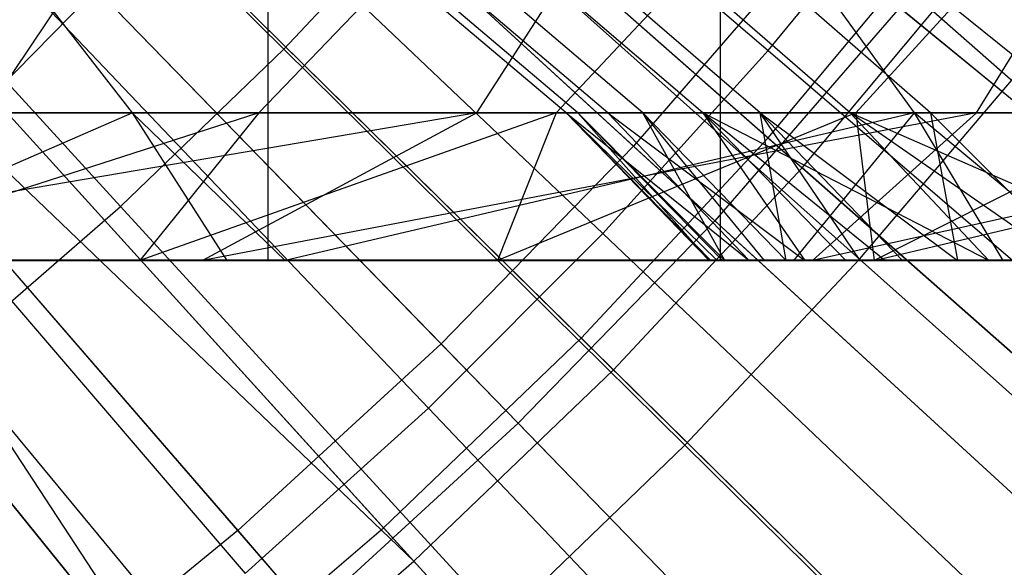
# Model space of a CAD drawing. Extents: x 0.1 to 12.1, y -6 to 6.
# Tile 156 of 256: x 6.844 to 7.106, y -0.982 to -0.836. Entities that reach past the tile are written whole.
import ezdxf

# ---------------------------------------------------------------- set-up
doc = ezdxf.new("R2010")
doc.units = 0
doc.header["$LTSCALE"] = 2.54
doc.layers.get('0').update_dxf_attribs({"linetype": 'CONTINUOUS'})

# ---------------------------------------------------------------- blocks, each defined once
blk = doc.blocks.new('DROPS_COLOR_B-11195_STL')
at = {"color": 0}
for p, q in [((6.91026, -0.9, 47.84314), (6.91026, 0.9, 47.84314)), ((6.91026, -0.9, 47.84314), (6.91026, 0.9, 47.84314)), ((6.91026, -0.9, 40.02596), (6.91026, 0.9, 40.02596)), ((6.91026, -0.9, 40.02596), (6.91026, 0.9, 40.02596)), ((7.03069, -0.90001, 62.86436), (7.03069, 0.89999, 62.86436)), ((7.03069, -0.90001, 62.86436), (7.03069, 0.89999, 62.86436)), ((6.77413, -0.65542, 1.92723), (7.0075, -0.86961, 2.00512)), ((6.77413, -0.65542, 1.92723), (7.0075, -0.86961, 2.00512)), ((6.79609, -0.67558, 13.45288), (7.02917, -0.8895, 13.37336)), ((6.79609, -0.67558, 13.45288), (7.02917, -0.8895, 13.37336)), ((6.73554, -0.69512, 1.92723), (6.95631, -0.92228, 2.00512)), ((6.73554, -0.69512, 1.92723), (6.95631, -0.92228, 2.00512)), ((6.75632, -0.7165, 13.45288), (6.97681, -0.94337, 13.37336)), ((6.75632, -0.7165, 13.45288), (6.97681, -0.94337, 13.37336)), ((6.69476, -0.73255, 1.92723), (6.9022, -0.97195, 2.00512)), ((6.69476, -0.73255, 1.92723), (6.9022, -0.97195, 2.00512)), ((6.91449, -0.84378, 13.75643), (6.808, -0.73862, 13.79774)), ((6.91449, -0.84378, 13.75643), (6.808, -0.73862, 13.79774)), ((6.92797, -0.7451, 13.68953), (7.04339, -0.84418, 13.64441)), ((6.92797, -0.7451, 13.68953), (7.04339, -0.84418, 13.64441)), ((7.11163, -0.84792, 13.71107), (6.99486, -0.75376, 13.75643)), ((7.11163, -0.84792, 13.71107), (6.99486, -0.75376, 13.75643)), ((6.71428, -0.75508, 13.45288), (6.92146, -0.99417, 13.37336)), ((6.71428, -0.75508, 13.45288), (6.92146, -0.99417, 13.37336)), ((6.76994, -0.77527, 13.79774), (6.87101, -0.88564, 13.75643)), ((6.76994, -0.77527, 13.79774), (6.87101, -0.88564, 13.75643)), ((6.88912, -0.7881, 13.68953), (6.99937, -0.8929, 13.64441)), ((6.88912, -0.7881, 13.68953), (6.99937, -0.8929, 13.64441)), ((7.04339, -0.84418, 13.64441), (7.08489, -0.79329, 13.64441)), ((7.04339, -0.84418, 13.64441), (7.08489, -0.79329, 13.64441)), ((6.91449, -0.84378, 13.75643), (6.9558, -0.79978, 13.75643)), ((6.91449, -0.84378, 13.75643), (6.9558, -0.79978, 13.75643)), ((7.0677, -0.89969, 13.71107), (6.9558, -0.79978, 13.75643)), ((7.0677, -0.89969, 13.71107), (6.9558, -0.79978, 13.75643)), ((7.0556, -0.8141, 2.00512), (7.0075, -0.86961, 2.00512)), ((7.0556, -0.8141, 2.00512), (7.0075, -0.86961, 2.00512)), ((7.0556, -0.8141, 2.00512), (7.29712, -1.01159, 2.1004)), ((7.0556, -0.8141, 2.00512), (7.29712, -1.01159, 2.1004)), ((6.83228, -0.86072, 54.66354), (6.8685, -0.82387, 54.63929)), ((6.83228, -0.86072, 54.66354), (6.8685, -0.82387, 54.63929)), ((6.8352, -0.86072, 57.18596), (6.85998, -0.82387, 57.15009)), ((6.8352, -0.86072, 57.18596), (6.85998, -0.82387, 57.15009)), ((6.84552, -0.82387, 56.21635), (6.87409, -0.86072, 56.18343)), ((6.84552, -0.82387, 56.21635), (6.87409, -0.86072, 56.18343)), ((6.90782, -0.86072, 54.77232), (6.9432, -0.82387, 54.74686)), ((6.90782, -0.86072, 54.77232), (6.9432, -0.82387, 54.74686)), ((6.9896, -0.86072, 52.43192), (6.94601, -0.82387, 52.4311)), ((6.9896, -0.86072, 52.43192), (6.94601, -0.82387, 52.4311)), ((6.99273, -0.86072, 52.64109), (6.94919, -0.82387, 52.64323)), ((6.99273, -0.86072, 52.64109), (6.94919, -0.82387, 52.64323)), ((7.00072, -0.86072, 52.22242), (6.95729, -0.82387, 52.21866)), ((7.00072, -0.86072, 52.22242), (6.95729, -0.82387, 52.21866)), ((6.9658, -0.86072, 57.27355), (6.98958, -0.82387, 57.23701)), ((6.9658, -0.86072, 57.27355), (6.98958, -0.82387, 57.23701)), ((7.01, -0.86072, 52.84857), (6.96671, -0.82387, 52.85364)), ((7.01, -0.86072, 52.84857), (6.96671, -0.82387, 52.85364)), ((7.02598, -0.86072, 52.01414), (6.98291, -0.82387, 52.00743)), ((7.02598, -0.86072, 52.01414), (6.98291, -0.82387, 52.00743)), ((6.98698, -0.86072, 54.8785), (7.02148, -0.82387, 54.85185)), ((6.98698, -0.86072, 54.8785), (7.02148, -0.82387, 54.85185)), ((7.04127, -0.86072, 53.05464), (6.99842, -0.82387, 53.06261)), ((7.04127, -0.86072, 53.05464), (6.99842, -0.82387, 53.06261)), ((7.06521, -0.86072, 51.80807), (7.0227, -0.82387, 51.79847)), ((7.06521, -0.86072, 51.80807), (7.0227, -0.82387, 51.79847)), ((7.08653, -0.86072, 53.25906), (7.04431, -0.82387, 53.26991)), ((7.08653, -0.86072, 53.25906), (7.04431, -0.82387, 53.26991)), ((7.08228, -0.86072, 56.35423), (7.05556, -0.82387, 56.38867)), ((7.08228, -0.86072, 56.35423), (7.05556, -0.82387, 56.38867)), ((7.06666, -0.86072, 54.97831), (7.10027, -0.82387, 54.95055)), ((7.06666, -0.86072, 54.97831), (7.10027, -0.82387, 54.95055)), ((7.11786, -0.86072, 51.60652), (7.07609, -0.82387, 51.59407)), ((7.11786, -0.86072, 51.60652), (7.07609, -0.82387, 51.59407)), ((7.09876, -0.86072, 57.35752), (7.12152, -0.82387, 57.32035)), ((7.09876, -0.86072, 57.35752), (7.12152, -0.82387, 57.32035)), ((6.84814, -0.82908, 13.68953), (6.95294, -0.93934, 13.64441)), ((6.84814, -0.82908, 13.68953), (6.95294, -0.93934, 13.64441)), ((7.07837, -0.83272, 13.37336), (7.02917, -0.8895, 13.37336)), ((7.07837, -0.83272, 13.37336), (7.02917, -0.8895, 13.37336)), ((7.07837, -0.83272, 13.37336), (7.3195, -1.02989, 13.27646)), ((7.07837, -0.83272, 13.37336), (7.3195, -1.02989, 13.27646)), ((6.91449, -0.84378, 13.75643), (6.87101, -0.88564, 13.75643)), ((6.91449, -0.84378, 13.75643), (6.87101, -0.88564, 13.75643)), ((6.91449, -0.84378, 13.75643), (7.02122, -0.94918, 13.71107)), ((6.91449, -0.84378, 13.75643), (7.02122, -0.94918, 13.71107)), ((6.99937, -0.8929, 13.64441), (7.04339, -0.84418, 13.64441)), ((6.99937, -0.8929, 13.64441), (7.04339, -0.84418, 13.64441)), ((7.04339, -0.84418, 13.64441), (7.1591, -0.94351, 13.59504)), ((7.04339, -0.84418, 13.64441), (7.1591, -0.94351, 13.59504)), ((7.0677, -0.89969, 13.71107), (7.11163, -0.84792, 13.71107)), ((7.0677, -0.89969, 13.71107), (7.11163, -0.84792, 13.71107)), ((6.87409, -0.86072, 56.18343), (6.68034, -0.86072, 56.00589)), ((6.87409, -0.86072, 56.18343), (6.68034, -0.86072, 56.00589)), ((6.9658, -0.86072, 57.27355), (6.73473, -0.90001, 57.1624)), ((6.9658, -0.86072, 57.27355), (6.73473, -0.90001, 57.1624)), ((6.78387, -0.90001, 56.05084), (6.87409, -0.86072, 56.18343)), ((6.78387, -0.90001, 56.05084), (6.87409, -0.86072, 56.18343)), ((6.90782, -0.86072, 54.77232), (6.78625, -0.90001, 54.6639)), ((6.90782, -0.86072, 54.77232), (6.78625, -0.90001, 54.6639)), ((6.90782, -0.86072, 54.77232), (6.83228, -0.86072, 54.66354)), ((6.90782, -0.86072, 54.77232), (6.83228, -0.86072, 54.66354)), ((6.8352, -0.86072, 57.18596), (6.9658, -0.86072, 57.27355)), ((6.8352, -0.86072, 57.18596), (6.9658, -0.86072, 57.27355)), ((6.87409, -0.86072, 56.18343), (7.08228, -0.86072, 56.35423)), ((6.87409, -0.86072, 56.18343), (7.08228, -0.86072, 56.35423)), ((6.87409, -0.86072, 56.18343), (6.91485, -0.90001, 56.16774)), ((6.87409, -0.86072, 56.18343), (6.91485, -0.90001, 56.16774)), ((6.87409, -0.86072, 56.18343), (6.89934, -0.90001, 56.15434)), ((6.87409, -0.86072, 56.18343), (6.89934, -0.90001, 56.15434)), ((6.90782, -0.86072, 54.77232), (6.87616, -0.90001, 54.79427)), ((6.90782, -0.86072, 54.77232), (6.87616, -0.90001, 54.79427)), ((6.98698, -0.86072, 54.8785), (6.87616, -0.90001, 54.79427)), ((6.98698, -0.86072, 54.8785), (6.87616, -0.90001, 54.79427)), ((6.9658, -0.86072, 57.27355), (6.89286, -0.90001, 57.27163)), ((6.9658, -0.86072, 57.27355), (6.89286, -0.90001, 57.27163)), ((7.09876, -0.86072, 57.35752), (6.89286, -0.90001, 57.27163)), ((7.09876, -0.86072, 57.35752), (6.89286, -0.90001, 57.27163)), ((6.98698, -0.86072, 54.8785), (6.90782, -0.86072, 54.77232)), ((6.98698, -0.86072, 54.8785), (6.90782, -0.86072, 54.77232)), ((7.08228, -0.86072, 56.35423), (6.91485, -0.90001, 56.16774)), ((7.08228, -0.86072, 56.35423), (6.91485, -0.90001, 56.16774)), ((6.9658, -0.86072, 57.27355), (7.09876, -0.86072, 57.35752)), ((6.9658, -0.86072, 57.27355), (7.09876, -0.86072, 57.35752)), ((6.98698, -0.86072, 54.8785), (6.97129, -0.90001, 54.92108)), ((6.98698, -0.86072, 54.8785), (6.97129, -0.90001, 54.92108)), ((7.06666, -0.86072, 54.97831), (6.97129, -0.90001, 54.92108)), ((7.06666, -0.86072, 54.97831), (6.97129, -0.90001, 54.92108)), ((7.06666, -0.86072, 54.97831), (6.98698, -0.86072, 54.8785)), ((7.06666, -0.86072, 54.97831), (6.98698, -0.86072, 54.8785)), ((7.02811, -0.90001, 52.43263), (6.9896, -0.86072, 52.43192)), ((6.9896, -0.86072, 52.43192), (7.02981, -0.90001, 52.37373)), ((7.02811, -0.90001, 52.43263), (6.9896, -0.86072, 52.43192)), ((7.02764, -0.90001, 52.51251), (6.9896, -0.86072, 52.43192)), ((7.02764, -0.90001, 52.51251), (6.9896, -0.86072, 52.43192)), ((6.99273, -0.86072, 52.64109), (6.9896, -0.86072, 52.43192)), ((6.9896, -0.86072, 52.43192), (7.02981, -0.90001, 52.37373)), ((6.9896, -0.86072, 52.43192), (7.03831, -0.90001, 52.235)), ((6.9896, -0.86072, 52.43192), (7.03831, -0.90001, 52.235)), ((6.9896, -0.86072, 52.43192), (7.00072, -0.86072, 52.22242)), ((6.9896, -0.86072, 52.43192), (7.00072, -0.86072, 52.22242)), ((6.99273, -0.86072, 52.64109), (6.9896, -0.86072, 52.43192)), ((6.99273, -0.86072, 52.64109), (7.03181, -0.90001, 52.65112)), ((7.01, -0.86072, 52.84857), (6.99273, -0.86072, 52.64109)), ((7.02764, -0.90001, 52.51251), (6.99273, -0.86072, 52.64109)), ((7.02764, -0.90001, 52.51251), (6.99273, -0.86072, 52.64109)), ((7.0312, -0.90001, 52.6392), (6.99273, -0.86072, 52.64109)), ((7.0312, -0.90001, 52.6392), (6.99273, -0.86072, 52.64109)), ((6.99273, -0.86072, 52.64109), (7.03181, -0.90001, 52.65112)), ((7.01, -0.86072, 52.84857), (6.99273, -0.86072, 52.64109)), ((7.00072, -0.86072, 52.22242), (7.03831, -0.90001, 52.235)), ((7.00072, -0.86072, 52.22242), (7.03831, -0.90001, 52.235)), ((7.00072, -0.86072, 52.22242), (7.05315, -0.90001, 52.09636)), ((7.00072, -0.86072, 52.22242), (7.05315, -0.90001, 52.09636)), ((7.00072, -0.86072, 52.22242), (7.02598, -0.86072, 52.01414)), ((7.00072, -0.86072, 52.22242), (7.02598, -0.86072, 52.01414)), ((7.01, -0.86072, 52.84857), (7.04816, -0.90001, 52.84323)), ((7.04127, -0.86072, 53.05464), (7.01, -0.86072, 52.84857)), ((7.03181, -0.90001, 52.65112), (7.01, -0.86072, 52.84857)), ((7.03181, -0.90001, 52.65112), (7.01, -0.86072, 52.84857)), ((7.04238, -0.90001, 52.78978), (7.01, -0.86072, 52.84857)), ((7.04238, -0.90001, 52.78978), (7.01, -0.86072, 52.84857)), ((7.01, -0.86072, 52.84857), (7.04816, -0.90001, 52.84323)), ((7.04127, -0.86072, 53.05464), (7.01, -0.86072, 52.84857)), ((7.02598, -0.86072, 52.01414), (7.05315, -0.90001, 52.09636)), ((7.02598, -0.86072, 52.01414), (7.05315, -0.90001, 52.09636)), ((7.02598, -0.86072, 52.01414), (7.06404, -0.90001, 52.02006)), ((7.1021, -0.90001, 51.81964), (7.02598, -0.86072, 52.01414)), ((7.02598, -0.86072, 52.01414), (7.06521, -0.86072, 51.80807)), ((7.1021, -0.90001, 51.81964), (7.02598, -0.86072, 52.01414)), ((7.07438, -0.90001, 51.95787), (7.02598, -0.86072, 52.01414)), ((7.07438, -0.90001, 51.95787), (7.02598, -0.86072, 52.01414)), ((7.02598, -0.86072, 52.01414), (7.06404, -0.90001, 52.02006)), ((7.02598, -0.86072, 52.01414), (7.06521, -0.86072, 51.80807)), ((7.08653, -0.86072, 53.25906), (7.04127, -0.86072, 53.05464)), ((7.04127, -0.86072, 53.05464), (7.09371, -0.90001, 53.12082)), ((7.04127, -0.86072, 53.05464), (7.09371, -0.90001, 53.12082)), ((7.04127, -0.86072, 53.05464), (7.07914, -0.90001, 53.0476)), ((7.04816, -0.90001, 52.84323), (7.04127, -0.86072, 53.05464)), ((7.04816, -0.90001, 52.84323), (7.04127, -0.86072, 53.05464)), ((7.06782, -0.90001, 52.98298), (7.04127, -0.86072, 53.05464)), ((7.06782, -0.90001, 52.98298), (7.04127, -0.86072, 53.05464)), ((7.04127, -0.86072, 53.05464), (7.07914, -0.90001, 53.0476)), ((7.08653, -0.86072, 53.25906), (7.04127, -0.86072, 53.05464)), ((7.0502, -0.90001, 56.27996), (7.08228, -0.86072, 56.35423)), ((7.0502, -0.90001, 56.27996), (7.08228, -0.86072, 56.35423)), ((7.09876, -0.86072, 57.35752), (7.05518, -0.90001, 57.37593)), ((7.09876, -0.86072, 57.35752), (7.05518, -0.90001, 57.37593)), ((7.23366, -0.86072, 57.43765), (7.05518, -0.90001, 57.37593)), ((7.23366, -0.86072, 57.43765), (7.05518, -0.90001, 57.37593)), ((7.06521, -0.86072, 51.80807), (7.1021, -0.90001, 51.81964)), ((7.15478, -0.90001, 51.61752), (7.06521, -0.86072, 51.80807)), ((7.06521, -0.86072, 51.80807), (7.11786, -0.86072, 51.60652)), ((7.15478, -0.90001, 51.61752), (7.06521, -0.86072, 51.80807)), ((7.12169, -0.90001, 51.73768), (7.06521, -0.86072, 51.80807)), ((7.12169, -0.90001, 51.73768), (7.06521, -0.86072, 51.80807)), ((7.06521, -0.86072, 51.80807), (7.1021, -0.90001, 51.81964)), ((7.06521, -0.86072, 51.80807), (7.11786, -0.86072, 51.60652)), ((7.14955, -0.86072, 55.07548), (7.06666, -0.86072, 54.97831)), ((7.06666, -0.86072, 54.97831), (7.07161, -0.90001, 55.04424)), ((7.06666, -0.86072, 54.97831), (7.07161, -0.90001, 55.04424)), ((7.14955, -0.86072, 55.07548), (7.06666, -0.86072, 54.97831)), ((7.07161, -0.90001, 55.04424), (7.2389, -0.86072, 55.17344)), ((7.14955, -0.86072, 55.07548), (7.07161, -0.90001, 55.04424)), ((7.14955, -0.86072, 55.07548), (7.07161, -0.90001, 55.04424)), ((7.07161, -0.90001, 55.04424), (7.2389, -0.86072, 55.17344)), ((7.08228, -0.86072, 56.35423), (7.29984, -0.86072, 56.51351)), ((7.10589, -0.90001, 56.32379), (7.08228, -0.86072, 56.35423)), ((7.10589, -0.90001, 56.32379), (7.08228, -0.86072, 56.35423)), ((7.12946, -0.90001, 56.34195), (7.08228, -0.86072, 56.35423)), ((7.12946, -0.90001, 56.34195), (7.08228, -0.86072, 56.35423)), ((7.08228, -0.86072, 56.35423), (7.29984, -0.86072, 56.51351)), ((7.14558, -0.86072, 53.46042), (7.08653, -0.86072, 53.25906)), ((7.08653, -0.86072, 53.25906), (7.12569, -0.90001, 53.25667)), ((7.08653, -0.86072, 53.25906), (7.12569, -0.90001, 53.25667)), ((7.08653, -0.86072, 53.25906), (7.09371, -0.90001, 53.12082)), ((7.08653, -0.86072, 53.25906), (7.09371, -0.90001, 53.12082)), ((7.14558, -0.86072, 53.46042), (7.08653, -0.86072, 53.25906)), ((7.09876, -0.86072, 57.35752), (7.23366, -0.86072, 57.43765)), ((7.09876, -0.86072, 57.35752), (7.23366, -0.86072, 57.43765)), ((6.80513, -0.86793, 13.68953), (6.90422, -0.98335, 13.64441)), ((6.80513, -0.86793, 13.68953), (6.90422, -0.98335, 13.64441)), ((7.0075, -0.86961, 2.00512), (6.95631, -0.92228, 2.00512)), ((7.0075, -0.86961, 2.00512), (6.95631, -0.92228, 2.00512)), ((7.0075, -0.86961, 2.00512), (7.23735, -1.08057, 2.1004)), ((7.0075, -0.86961, 2.00512), (7.23735, -1.08057, 2.1004)), ((6.82549, -0.92527, 13.75643), (6.87101, -0.88564, 13.75643)), ((6.82549, -0.92527, 13.75643), (6.87101, -0.88564, 13.75643)), ((6.97232, -0.99627, 13.71107), (6.87101, -0.88564, 13.75643)), ((6.97232, -0.99627, 13.71107), (6.87101, -0.88564, 13.75643)), ((7.02917, -0.8895, 13.37336), (6.97681, -0.94337, 13.37336)), ((7.02917, -0.8895, 13.37336), (6.97681, -0.94337, 13.37336)), ((7.02917, -0.8895, 13.37336), (7.25865, -1.10011, 13.27646)), ((7.02917, -0.8895, 13.37336), (7.25865, -1.10011, 13.27646)), ((6.95294, -0.93934, 13.64441), (6.99937, -0.8929, 13.64441)), ((6.95294, -0.93934, 13.64441), (6.99937, -0.8929, 13.64441)), ((6.99937, -0.8929, 13.64441), (7.1099, -0.99797, 13.59504)), ((6.99937, -0.8929, 13.64441), (7.1099, -0.99797, 13.59504)), ((6.60092, -0.90001, 62.91897), (7.03069, -0.90001, 62.86436)), ((6.60092, -0.90001, 62.91897), (7.03069, -0.90001, 62.86436)), ((6.62926, -0.9, 47.89384), (6.91026, -0.9, 47.84314)), ((6.91026, -0.9, 40.02596), (6.62926, -0.9, 39.97526)), ((6.62926, -0.9, 47.89384), (6.91026, -0.9, 47.84314)), ((6.91026, -0.9, 40.02596), (6.62926, -0.9, 39.97526)), ((6.73473, -0.90001, 57.1624), (6.89286, -0.90001, 57.27163)), ((6.73473, -0.90001, 57.1624), (6.89286, -0.90001, 57.27163)), ((6.89934, -0.90001, 56.15434), (6.78387, -0.90001, 56.05084)), ((6.89934, -0.90001, 56.15434), (6.78387, -0.90001, 56.05084)), ((6.78625, -0.90001, 54.6639), (6.87616, -0.90001, 54.79427)), ((6.78625, -0.90001, 54.6639), (6.87616, -0.90001, 54.79427)), ((6.87616, -0.90001, 54.79427), (6.97129, -0.90001, 54.92108)), ((6.87616, -0.90001, 54.79427), (6.97129, -0.90001, 54.92108)), ((6.89286, -0.90001, 57.27163), (7.05518, -0.90001, 57.37593)), ((6.89286, -0.90001, 57.27163), (7.05518, -0.90001, 57.37593)), ((6.91485, -0.90001, 56.16774), (6.89934, -0.90001, 56.15434)), ((6.91485, -0.90001, 56.16774), (6.89934, -0.90001, 56.15434)), ((6.91026, -0.9, 47.84314), (7.18693, -0.9, 47.77252)), ((7.18693, -0.9, 40.09658), (6.91026, -0.9, 40.02596)), ((6.91026, -0.9, 47.84314), (7.18693, -0.9, 47.77252)), ((7.18693, -0.9, 40.09658), (6.91026, -0.9, 40.02596)), ((7.0502, -0.90001, 56.27996), (6.91485, -0.90001, 56.16774)), ((7.0502, -0.90001, 56.27996), (6.91485, -0.90001, 56.16774)), ((6.97129, -0.90001, 54.92108), (7.07161, -0.90001, 55.04424)), ((6.97129, -0.90001, 54.92108), (7.07161, -0.90001, 55.04424)), ((7.0677, -0.89969, 13.71107), (7.02122, -0.94918, 13.71107)), ((7.0677, -0.89969, 13.71107), (7.02122, -0.94918, 13.71107)), ((7.0312, -0.90001, 52.6392), (7.02764, -0.90001, 52.51251)), ((7.02764, -0.90001, 52.51251), (7.02811, -0.90001, 52.43263)), ((7.02764, -0.90001, 52.51251), (7.02811, -0.90001, 52.43263)), ((7.0312, -0.90001, 52.6392), (7.02764, -0.90001, 52.51251)), ((7.02811, -0.90001, 52.43263), (7.02981, -0.90001, 52.37373)), ((7.02811, -0.90001, 52.43263), (7.02981, -0.90001, 52.37373)), ((7.02981, -0.90001, 52.37373), (7.03831, -0.90001, 52.235)), ((7.02981, -0.90001, 52.37373), (7.03831, -0.90001, 52.235)), ((7.03069, -0.90001, 62.86436), (7.4554, -0.90001, 62.77889)), ((7.03069, -0.90001, 62.86436), (7.4554, -0.90001, 62.77889)), ((7.03181, -0.90001, 52.65112), (7.0312, -0.90001, 52.6392)), ((7.03181, -0.90001, 52.65112), (7.0312, -0.90001, 52.6392)), ((7.04238, -0.90001, 52.78978), (7.03181, -0.90001, 52.65112)), ((7.04238, -0.90001, 52.78978), (7.03181, -0.90001, 52.65112)), ((7.03831, -0.90001, 52.235), (7.05315, -0.90001, 52.09636)), ((7.03831, -0.90001, 52.235), (7.05315, -0.90001, 52.09636)), ((7.04816, -0.90001, 52.84323), (7.04238, -0.90001, 52.78978)), ((7.04816, -0.90001, 52.84323), (7.04238, -0.90001, 52.78978)), ((7.06782, -0.90001, 52.98298), (7.04816, -0.90001, 52.84323)), ((7.06782, -0.90001, 52.98298), (7.04816, -0.90001, 52.84323)), ((7.10589, -0.90001, 56.32379), (7.0502, -0.90001, 56.27996)), ((7.10589, -0.90001, 56.32379), (7.0502, -0.90001, 56.27996)), ((7.05315, -0.90001, 52.09636), (7.06404, -0.90001, 52.02006)), ((7.05315, -0.90001, 52.09636), (7.06404, -0.90001, 52.02006)), ((7.05518, -0.90001, 57.37593), (7.2217, -0.90001, 57.4752)), ((7.05518, -0.90001, 57.37593), (7.2217, -0.90001, 57.4752)), ((7.06404, -0.90001, 52.02006), (7.07438, -0.90001, 51.95787)), ((7.06404, -0.90001, 52.02006), (7.07438, -0.90001, 51.95787)), ((7.0677, -0.89969, 13.71107), (7.17984, -0.99982, 13.66163)), ((7.0677, -0.89969, 13.71107), (7.17984, -0.99982, 13.66163)), ((7.07914, -0.90001, 53.0476), (7.06782, -0.90001, 52.98298)), ((7.07914, -0.90001, 53.0476), (7.06782, -0.90001, 52.98298)), ((7.07161, -0.90001, 55.04424), (7.17712, -0.90001, 55.16364)), ((7.07161, -0.90001, 55.04424), (7.17712, -0.90001, 55.16364)), ((7.07438, -0.90001, 51.95787), (7.1021, -0.90001, 51.81964)), ((7.07438, -0.90001, 51.95787), (7.1021, -0.90001, 51.81964)), ((7.09371, -0.90001, 53.12082), (7.07914, -0.90001, 53.0476)), ((7.09371, -0.90001, 53.12082), (7.07914, -0.90001, 53.0476)), ((7.12569, -0.90001, 53.25667), (7.09371, -0.90001, 53.12082)), ((7.12569, -0.90001, 53.25667), (7.09371, -0.90001, 53.12082)), ((7.1021, -0.90001, 51.81964), (7.12169, -0.90001, 51.73768)), ((7.1021, -0.90001, 51.81964), (7.12169, -0.90001, 51.73768)), ((7.12946, -0.90001, 56.34195), (7.10589, -0.90001, 56.32379)), ((7.12946, -0.90001, 56.34195), (7.10589, -0.90001, 56.32379)), ((6.95631, -0.92228, 2.00512), (6.9022, -0.97195, 2.00512)), ((6.95631, -0.92228, 2.00512), (6.9022, -0.97195, 2.00512)), ((6.95631, -0.92228, 2.00512), (7.17374, -1.14602, 2.1004)), ((6.95631, -0.92228, 2.00512), (7.17374, -1.14602, 2.1004)), ((6.82549, -0.92527, 13.75643), (6.92111, -1.04085, 13.71107)), ((6.82549, -0.92527, 13.75643), (6.92111, -1.04085, 13.71107)), ((6.90422, -0.98335, 13.64441), (6.95294, -0.93934, 13.64441)), ((6.90422, -0.98335, 13.64441), (6.95294, -0.93934, 13.64441)), ((6.95294, -0.93934, 13.64441), (7.05801, -1.04986, 13.59504)), ((6.95294, -0.93934, 13.64441), (7.05801, -1.04986, 13.59504)), ((6.97681, -0.94337, 13.37336), (6.92146, -0.99417, 13.37336)), ((6.97681, -0.94337, 13.37336), (6.92146, -0.99417, 13.37336)), ((6.97681, -0.94337, 13.37336), (7.19389, -1.16675, 13.27646)), ((6.97681, -0.94337, 13.37336), (7.19389, -1.16675, 13.27646)), ((6.97232, -0.99627, 13.71107), (7.02122, -0.94918, 13.71107)), ((6.97232, -0.99627, 13.71107), (7.02122, -0.94918, 13.71107)), ((7.12819, -1.05482, 13.66163), (7.02122, -0.94918, 13.71107)), ((7.12819, -1.05482, 13.66163), (7.02122, -0.94918, 13.71107)), ((6.9022, -0.97195, 2.00512), (6.84534, -1.01845, 2.00512)), ((6.9022, -0.97195, 2.00512), (6.84534, -1.01845, 2.00512)), ((6.9022, -0.97195, 2.00512), (7.1065, -1.20773, 2.1004)), ((6.9022, -0.97195, 2.00512), (7.1065, -1.20773, 2.1004))]:
    blk.add_line(p, q, dxfattribs=at)
blk = doc.blocks.new('GROUP_1')
at = {"color": 0}
for p, q in [((6.74012, 5.34444, 0.08172), (6.98333, 5.1299, 0.14503)), ((6.74012, 5.34444, 0.08172), (6.98333, 5.1299, 0.14503)), ((6.74927, 5.33638, 11.91623), (6.99238, 5.12192, 11.85225)), ((6.74927, 5.33638, 11.91623), (6.99238, 5.12192, 11.85225)), ((6.7027, 5.30432, 0.08172), (6.93361, 5.07659, 0.14503)), ((6.7027, 5.30432, 0.08172), (6.93361, 5.07659, 0.14503)), ((6.71138, 5.29576, 11.91623), (6.9422, 5.06812, 11.85225)), ((6.71138, 5.29576, 11.91623), (6.9422, 5.06812, 11.85225)), ((6.6631, 5.26634, 0.08172), (6.881, 5.02613, 0.14503)), ((6.6631, 5.26634, 0.08172), (6.881, 5.02613, 0.14503)), ((6.67129, 5.25731, 11.91623), (6.8891, 5.0172, 11.85225)), ((6.67129, 5.25731, 11.91623), (6.8891, 5.0172, 11.85225)), ((6.65428, 5.24223, 11.91623), (6.8891, 5.0172, 11.85225)), ((6.65428, 5.24223, 11.91623), (6.8891, 5.0172, 11.85225)), ((6.65428, 5.24223, 11.91623), (6.83326, 4.9693, 11.85225)), ((6.65428, 5.24223, 11.91623), (6.83326, 4.9693, 11.85225)), ((6.62145, 5.23062, 0.08172), (6.82566, 4.97867, 0.14503)), ((6.62145, 5.23062, 0.08172), (6.82566, 4.97867, 0.14503)), ((6.83326, 4.9693, 11.85225), (6.62913, 5.22114, 11.91623)), ((6.83326, 4.9693, 11.85225), (6.62913, 5.22114, 11.91623)), ((6.98333, 5.1299, 0.14503), (7.03002, 5.18589, 0.14503)), ((6.98333, 5.1299, 0.14503), (7.03002, 5.18589, 0.14503)), ((6.99238, 5.12192, 11.85225), (7.0395, 5.17843, 11.85225)), ((6.99238, 5.12192, 11.85225), (7.0395, 5.17843, 11.85225)), ((6.93361, 5.07659, 0.14503), (6.98333, 5.1299, 0.14503)), ((6.93361, 5.07659, 0.14503), (6.98333, 5.1299, 0.14503)), ((6.98333, 5.1299, 0.14503), (7.22356, 4.91799, 0.2261)), ((6.98333, 5.1299, 0.14503), (7.22356, 4.91799, 0.2261)), ((6.9422, 5.06812, 11.85225), (6.99238, 5.12192, 11.85225)), ((6.9422, 5.06812, 11.85225), (6.99238, 5.12192, 11.85225)), ((7.23248, 4.91012, 11.77053), (6.99238, 5.12192, 11.85225)), ((7.23248, 4.91012, 11.77053), (6.99238, 5.12192, 11.85225)), ((6.881, 5.02613, 0.14503), (6.93361, 5.07659, 0.14503)), ((6.881, 5.02613, 0.14503), (6.93361, 5.07659, 0.14503)), ((6.93361, 5.07659, 0.14503), (7.16169, 4.85166, 0.2261)), ((6.93361, 5.07659, 0.14503), (7.16169, 4.85166, 0.2261)), ((6.8891, 5.0172, 11.85225), (6.9422, 5.06812, 11.85225)), ((6.8891, 5.0172, 11.85225), (6.9422, 5.06812, 11.85225)), ((7.17016, 4.84331, 11.77053), (6.9422, 5.06812, 11.85225)), ((7.17016, 4.84331, 11.77053), (6.9422, 5.06812, 11.85225)), ((6.82566, 4.97867, 0.14503), (6.881, 5.02613, 0.14503)), ((6.82566, 4.97867, 0.14503), (6.881, 5.02613, 0.14503)), ((6.881, 5.02613, 0.14503), (7.09622, 4.78887, 0.2261)), ((6.881, 5.02613, 0.14503), (7.09622, 4.78887, 0.2261)), ((6.83326, 4.9693, 11.85225), (6.8891, 5.0172, 11.85225)), ((6.83326, 4.9693, 11.85225), (6.8891, 5.0172, 11.85225)), ((7.10422, 4.78006, 11.77053), (6.8891, 5.0172, 11.85225)), ((7.10422, 4.78006, 11.77053), (6.8891, 5.0172, 11.85225))]:
    blk.add_line(p, q, dxfattribs=at)
blk.add_blockref('DROPS_COLOR_B-11195_STL', (-0.06, 5.99731, -1.7), dxfattribs=at)

msp = doc.modelspace()

# ---------------------------------------------------------------- block references
at = {"color": 0}
msp.add_blockref('GROUP_1', (0.06, -5.99731, 1.7), dxfattribs=at)

doc.saveas('drawing.dxf')
